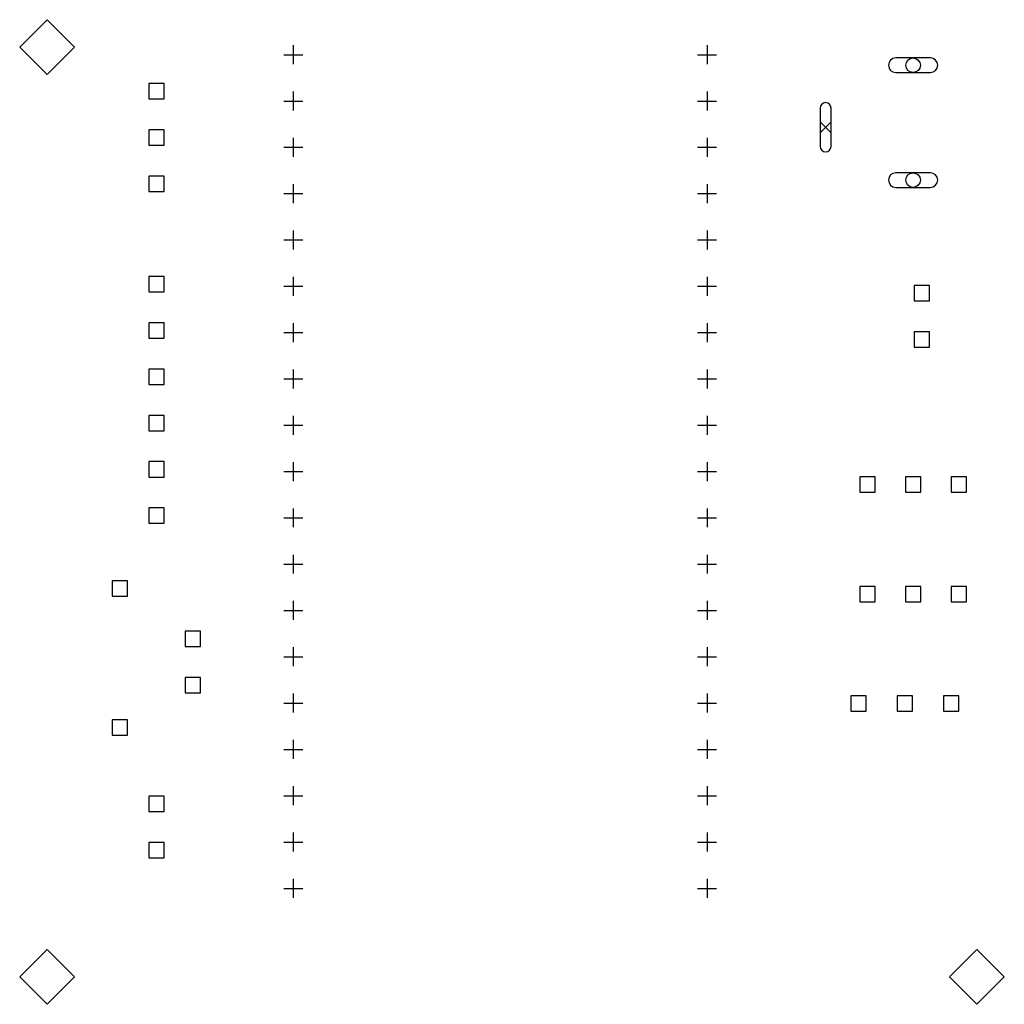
# Model space of a CAD drawing. Extents: x -2 to 131, y -131 to -1.
# Tile 3 of 4: x 77 to 131, y -131 to -77. Entities that reach past the tile are written whole.
import ezdxf

# ---------------------------------------------------------------- set-up
doc = ezdxf.new("R2010")
doc.units = 0
doc.layers.add('BLACK', color=7, linetype='CONTINUOUS')

msp = doc.modelspace()

# ---------------------------------------------------------------- linework, layer by layer
at = {"layer": 'BLACK', "linetype": 'CONTINUOUS'}
for p, q in [((78.5, -77), (77, -78.5)), ((80, -78.5), (78.5, -77)), ((77, -78.5), (78.5, -80)), ((78.5, -80), (80, -78.5)), ((92, -78.4), (92, -79.44)), ((114.7, -78.4), (114.7, -79.44)), ((91.48, -78.92), (92.52, -78.92)), ((114.18, -78.92), (115.22, -78.92)), ((126.95, -79.1), (125.05, -79.1)), ((125.05, -79.9), (126.95, -79.9)), ((84.920733, -80.499267), (84.079267, -80.499267)), ((84.079267, -80.499267), (84.079267, -81.340733)), ((84.920733, -81.340733), (84.920733, -80.499267)), ((92, -80.94), (92, -81.98)), ((114.7, -80.94), (114.7, -81.98)), ((84.079267, -81.340733), (84.920733, -81.340733)), ((91.48, -81.46), (92.52, -81.46)), ((114.18, -81.46), (115.22, -81.46)), ((120.9, -81.85), (120.9, -83.95)), ((121.5, -83.95), (121.5, -81.85)), ((120.9, -82.6), (121.5, -83.2)), ((121.5, -82.6), (120.9, -83.2)), ((84.920733, -83.039267), (84.079267, -83.039267)), ((84.079267, -83.039267), (84.079267, -83.880733)), ((84.920733, -83.880733), (84.920733, -83.039267)), ((92, -83.48), (92, -84.52)), ((114.7, -83.48), (114.7, -84.52)), ((84.079267, -83.880733), (84.920733, -83.880733)), ((91.48, -84), (92.52, -84)), ((114.18, -84), (115.22, -84)), ((84.920733, -85.579267), (84.079267, -85.579267)), ((84.079267, -85.579267), (84.079267, -86.420733)), ((84.920733, -86.420733), (84.920733, -85.579267)), ((126.95, -85.4), (125.05, -85.4)), ((92, -86.02), (92, -87.06)), ((114.7, -86.02), (114.7, -87.06)), ((125.05, -86.2), (126.95, -86.2)), ((84.079267, -86.420733), (84.920733, -86.420733)), ((91.48, -86.54), (92.52, -86.54)), ((114.18, -86.54), (115.22, -86.54)), ((92, -88.56), (92, -89.6)), ((114.7, -88.56), (114.7, -89.6)), ((91.48, -89.08), (92.52, -89.08)), ((114.18, -89.08), (115.22, -89.08)), ((84.920733, -91.079267), (84.079267, -91.079267)), ((84.079267, -91.079267), (84.079267, -91.920733)), ((84.920733, -91.920733), (84.920733, -91.079267)), ((92, -91.1), (92, -92.14)), ((114.7, -91.1), (114.7, -92.14)), ((91.48, -91.62), (92.52, -91.62)), ((114.18, -91.62), (115.22, -91.62)), ((126.900733, -91.579267), (126.059267, -91.579267)), ((126.059267, -91.579267), (126.059267, -92.420733)), ((126.900733, -92.420733), (126.900733, -91.579267)), ((84.079267, -91.920733), (84.920733, -91.920733)), ((126.059267, -92.420733), (126.900733, -92.420733)), ((84.920733, -93.619267), (84.079267, -93.619267)), ((84.079267, -93.619267), (84.079267, -94.460733)), ((84.920733, -94.460733), (84.920733, -93.619267)), ((92, -93.64), (92, -94.68)), ((114.7, -93.64), (114.7, -94.68)), ((84.079267, -94.460733), (84.920733, -94.460733)), ((91.48, -94.16), (92.52, -94.16)), ((114.18, -94.16), (115.22, -94.16)), ((126.900733, -94.119267), (126.059267, -94.119267)), ((126.059267, -94.119267), (126.059267, -94.960733)), ((126.900733, -94.960733), (126.900733, -94.119267)), ((126.059267, -94.960733), (126.900733, -94.960733)), ((84.920733, -96.159267), (84.079267, -96.159267)), ((84.079267, -96.159267), (84.079267, -97.000733)), ((84.920733, -97.000733), (84.920733, -96.159267)), ((92, -96.18), (92, -97.22)), ((114.7, -96.18), (114.7, -97.22)), ((84.079267, -97.000733), (84.920733, -97.000733)), ((91.48, -96.7), (92.52, -96.7)), ((114.18, -96.7), (115.22, -96.7)), ((84.920733, -98.699267), (84.079267, -98.699267)), ((84.079267, -98.699267), (84.079267, -99.540733)), ((84.920733, -99.540733), (84.920733, -98.699267)), ((92, -98.72), (92, -99.76)), ((114.7, -98.72), (114.7, -99.76)), ((91.48, -99.24), (92.52, -99.24)), ((114.18, -99.24), (115.22, -99.24)), ((84.079267, -99.540733), (84.920733, -99.540733)), ((84.920733, -101.239267), (84.079267, -101.239267)), ((84.079267, -101.239267), (84.079267, -102.080733)), ((84.920733, -102.080733), (84.920733, -101.239267)), ((92, -101.26), (92, -102.3)), ((114.7, -101.26), (114.7, -102.3)), ((91.48, -101.78), (92.52, -101.78)), ((114.18, -101.78), (115.22, -101.78)), ((84.079267, -102.080733), (84.920733, -102.080733)), ((123.920733, -102.079267), (123.079267, -102.079267)), ((123.079267, -102.079267), (123.079267, -102.920733)), ((123.920733, -102.920733), (123.920733, -102.079267)), ((126.420733, -102.079267), (125.579267, -102.079267)), ((125.579267, -102.079267), (125.579267, -102.920733)), ((126.420733, -102.920733), (126.420733, -102.079267)), ((128.920733, -102.079267), (128.079267, -102.079267)), ((128.079267, -102.079267), (128.079267, -102.920733)), ((128.920733, -102.920733), (128.920733, -102.079267)), ((123.079267, -102.920733), (123.920733, -102.920733)), ((125.579267, -102.920733), (126.420733, -102.920733)), ((128.079267, -102.920733), (128.920733, -102.920733)), ((84.920733, -103.779267), (84.079267, -103.779267)), ((84.079267, -103.779267), (84.079267, -104.620733)), ((84.920733, -104.620733), (84.920733, -103.779267)), ((92, -103.8), (92, -104.84)), ((114.7, -103.8), (114.7, -104.84)), ((84.079267, -104.620733), (84.920733, -104.620733)), ((91.48, -104.32), (92.52, -104.32)), ((114.18, -104.32), (115.22, -104.32)), ((92, -106.34), (92, -107.38)), ((114.7, -106.34), (114.7, -107.38)), ((91.48, -106.86), (92.52, -106.86)), ((114.18, -106.86), (115.22, -106.86)), ((82.920733, -107.769267), (82.079267, -107.769267)), ((82.079267, -107.769267), (82.079267, -108.610733)), ((82.920733, -108.610733), (82.920733, -107.769267)), ((123.920733, -108.079267), (123.079267, -108.079267)), ((123.079267, -108.079267), (123.079267, -108.920733)), ((123.920733, -108.920733), (123.920733, -108.079267)), ((126.420733, -108.079267), (125.579267, -108.079267)), ((125.579267, -108.079267), (125.579267, -108.920733)), ((126.420733, -108.920733), (126.420733, -108.079267)), ((128.920733, -108.079267), (128.079267, -108.079267)), ((128.079267, -108.079267), (128.079267, -108.920733)), ((128.920733, -108.920733), (128.920733, -108.079267)), ((82.079267, -108.610733), (82.920733, -108.610733)), ((92, -108.88), (92, -109.92)), ((114.7, -108.88), (114.7, -109.92)), ((123.079267, -108.920733), (123.920733, -108.920733)), ((125.579267, -108.920733), (126.420733, -108.920733)), ((128.079267, -108.920733), (128.920733, -108.920733)), ((91.48, -109.4), (92.52, -109.4)), ((114.18, -109.4), (115.22, -109.4)), ((86.920733, -110.539267), (86.079267, -110.539267)), ((86.079267, -110.539267), (86.079267, -111.380733)), ((86.920733, -111.380733), (86.920733, -110.539267)), ((86.079267, -111.380733), (86.920733, -111.380733)), ((92, -111.42), (92, -112.46)), ((114.7, -111.42), (114.7, -112.46)), ((91.48, -111.94), (92.52, -111.94)), ((114.18, -111.94), (115.22, -111.94)), ((86.920733, -113.079267), (86.079267, -113.079267)), ((86.079267, -113.079267), (86.079267, -113.920733)), ((86.920733, -113.920733), (86.920733, -113.079267)), ((86.079267, -113.920733), (86.920733, -113.920733)), ((91.48, -114.48), (92.52, -114.48)), ((92, -113.96), (92, -115)), ((114.18, -114.48), (115.22, -114.48)), ((114.7, -113.96), (114.7, -115)), ((123.420733, -114.079267), (122.579267, -114.079267)), ((122.579267, -114.079267), (122.579267, -114.920733)), ((123.420733, -114.920733), (123.420733, -114.079267)), ((125.960733, -114.079267), (125.119267, -114.079267)), ((125.119267, -114.079267), (125.119267, -114.920733)), ((125.960733, -114.920733), (125.960733, -114.079267)), ((128.500733, -114.079267), (127.659267, -114.079267)), ((127.659267, -114.079267), (127.659267, -114.920733)), ((128.500733, -114.920733), (128.500733, -114.079267)), ((122.579267, -114.920733), (123.420733, -114.920733)), ((125.119267, -114.920733), (125.960733, -114.920733)), ((127.659267, -114.920733), (128.500733, -114.920733)), ((82.920733, -115.389267), (82.079267, -115.389267)), ((82.079267, -115.389267), (82.079267, -116.230733)), ((82.920733, -116.230733), (82.920733, -115.389267)), ((82.079267, -116.230733), (82.920733, -116.230733)), ((92, -116.5), (92, -117.54)), ((114.7, -116.5), (114.7, -117.54)), ((91.48, -117.02), (92.52, -117.02)), ((114.18, -117.02), (115.22, -117.02)), ((92, -119.04), (92, -120.08)), ((114.7, -119.04), (114.7, -120.08)), ((84.920733, -119.579267), (84.079267, -119.579267)), ((84.079267, -119.579267), (84.079267, -120.420733)), ((84.920733, -120.420733), (84.920733, -119.579267)), ((91.48, -119.56), (92.52, -119.56)), ((114.18, -119.56), (115.22, -119.56)), ((84.079267, -120.420733), (84.920733, -120.420733)), ((92, -121.58), (92, -122.62)), ((114.7, -121.58), (114.7, -122.62)), ((84.920733, -122.119267), (84.079267, -122.119267)), ((84.079267, -122.119267), (84.079267, -122.960733)), ((84.920733, -122.960733), (84.920733, -122.119267)), ((91.48, -122.1), (92.52, -122.1)), ((114.18, -122.1), (115.22, -122.1)), ((84.079267, -122.960733), (84.920733, -122.960733)), ((92, -124.12), (92, -125.16)), ((114.7, -124.12), (114.7, -125.16)), ((91.48, -124.64), (92.52, -124.64)), ((114.18, -124.64), (115.22, -124.64)), ((78.5, -128), (77, -129.5)), ((78.5, -128), (77, -129.5)), ((80, -129.5), (78.5, -128)), ((80, -129.5), (78.5, -128)), ((129.5, -128), (128, -129.5)), ((131, -129.5), (129.5, -128)), ((77, -129.5), (78.5, -131)), ((77, -129.5), (78.5, -131)), ((78.5, -131), (80, -129.5)), ((78.5, -131), (80, -129.5)), ((128, -129.5), (129.5, -131)), ((129.5, -131), (131, -129.5))]:
    msp.add_line(p, q, dxfattribs=at)
at = {"layer": 'BLACK'}
for centre in [(126, -79.5), (126, -85.8)]:
    msp.add_circle(centre, 0.4, dxfattribs=at)
for centre, radius, start, end in [((125.05, -79.5), 0.4, 90, 270), ((126.95, -79.5), 0.4, 270, 450), ((121.2, -81.85), 0.3, 0, 180), ((121.2, -83.95), 0.3, 180, 360), ((125.05, -85.8), 0.4, 90, 270), ((126.95, -85.8), 0.4, 270, 450)]:
    msp.add_arc(centre, radius, start, end, dxfattribs=at)

doc.saveas('drawing.dxf')
